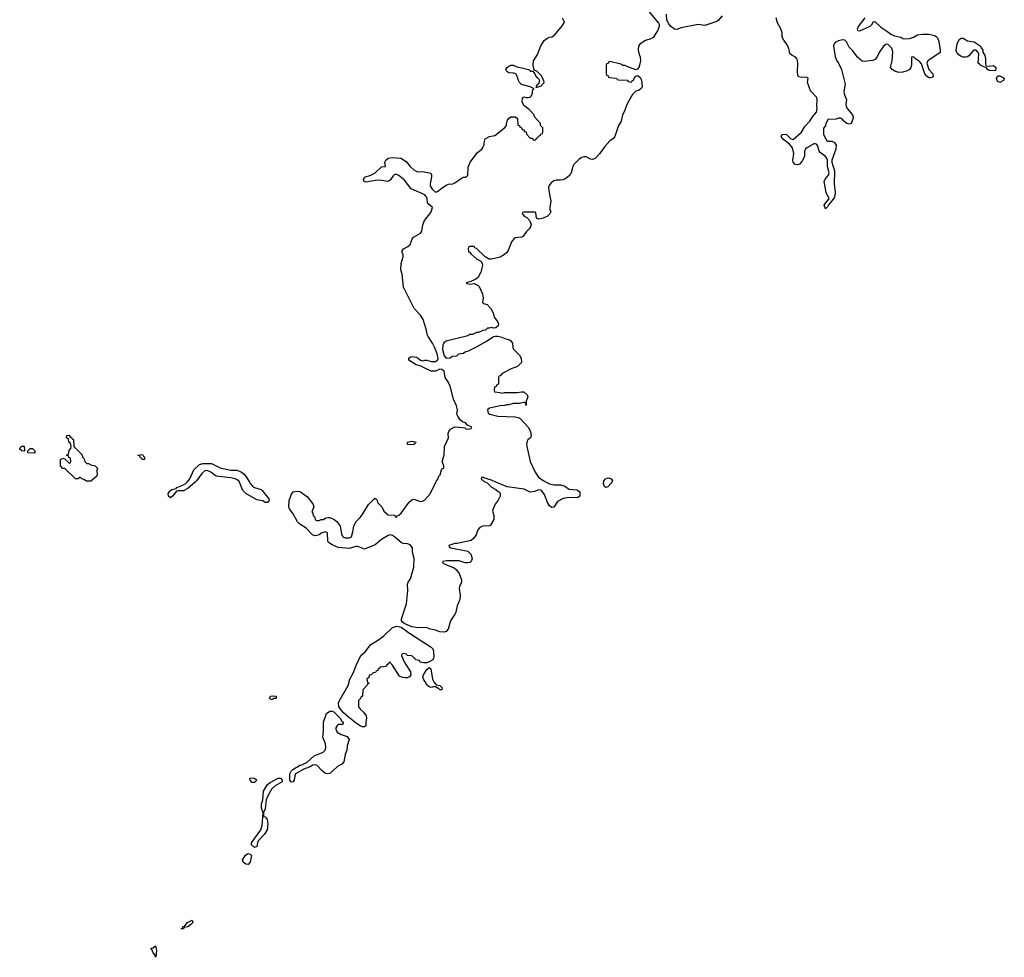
# Model space of a CAD drawing. Header units: inches. Extents: x 2604706 to 2755870, y 449242 to 584050.
# Tile 22 of 59: x 2711070 to 2720211, y 505586 to 514293. Entities that reach past the tile are written whole.
import ezdxf

# ---------------------------------------------------------------- set-up
doc = ezdxf.new("R2010")
doc.units = ezdxf.units.IN
doc.header["$MEASUREMENT"] = 0
for name, color, linetype in [('C7510', 7, 'Continuous'), ('C7511', 7, 'Continuous'), ('C7521', 7, 'Continuous')]:
    doc.layers.add(name, color=color, linetype=linetype)

msp = doc.modelspace()

# ---------------------------------------------------------------- linework, layer by layer
at = {"layer": 'C7510', "color": 6}
for points in [[(2712699.4, 510000), (2712630, 509939.3), (2712590, 509919.5), (2712541.4, 509918.6), (2712526.4, 509913.6), (2712490, 509869), (2712470, 509854), (2712450, 509868.7), (2712449.6, 509890), (2712463.9, 509916.1), (2712482, 509930), (2712521.2, 509938.8), (2712529.2, 509950), (2712590, 509972.7), (2712613.3, 509986.7), (2712624.4, 510000)], [(2713202.4, 510000), (2713210, 509986.8), (2713230, 509962), (2713250, 509950.5), (2713310.4, 509930.4), (2713321.6, 509921.6), (2713382.8, 509842.8), (2713386.8, 509830), (2713370, 509809.6), (2713350, 509809.6), (2713326.6, 509826.6), (2713270, 509834.5), (2713170, 509892.3), (2713141.2, 509921.2), (2713110.8, 510000)], [(2715394, 510000), (2715411.3, 509991.3), (2715450, 509952), (2715490, 509931.3), (2715511, 509911), (2715524.7, 509904.7), (2715530.9, 509890.9), (2715530.7, 509870), (2715510.4, 509830), (2715485.3, 509794.7), (2715464.4, 509750), (2715459.3, 509730), (2715470.8, 509690), (2715470.7, 509650.7), (2715441.3, 509598.7), (2715428.5, 509591.5), (2715368.8, 509591.2), (2715341.5, 509578.5), (2715324, 509556), (2715308, 509510), (2715283.4, 509476.6), (2715262.5, 509457.5), (2715130, 509429), (2715110, 509428.7), (2715054, 509410), (2715058, 509398), (2715074, 509390), (2715230, 509356.3), (2715259.1, 509330), (2715270.4, 509290), (2715264, 509270), (2715250, 509253.2), (2715230, 509249.4), (2715206, 509250), (2715150, 509268.7), (2715031.6, 509268.4), (2714998, 509262), (2714994, 509250), (2715032, 509230), (2715103, 509203), (2715125.3, 509185.3), (2715148.4, 509150), (2715170.6, 509090), (2715170.5, 509070), (2715153, 509030), (2715150.4, 509010), (2715158.4, 508950), (2715156.4, 508910), (2715130.3, 508850), (2715118.4, 508790), (2715110.3, 508769.7), (2715090, 508746), (2715070.4, 508710), (2715046.4, 508633.6), (2715030, 508613.2), (2715010, 508606), (2714970.9, 508609.1), (2714930, 508624), (2714870, 508635.3), (2714850, 508648), (2714770, 508646), (2714710, 508654), (2714644.1, 508684.1), (2714621.2, 508701.2), (2714616, 508710), (2714615.1, 508730), (2714659.5, 508870), (2714672.5, 508992.5), (2714669.3, 509050), (2714676, 509070), (2714698, 509102), (2714729.4, 509210), (2714732, 509290), (2714716, 509350), (2714717, 509390), (2714695.8, 509415.8), (2714670, 509427), (2714630, 509429.4), (2714610, 509438), (2714549.2, 509490), (2714530, 509503.7), (2714510, 509509.5), (2714490, 509502.9), (2714430, 509467), (2714370, 509417), (2714270, 509377), (2714210, 509399.6), (2714190, 509401.6), (2714130, 509383.7), (2714027.1, 509392.9), (2713970, 509417), (2713937.5, 509437.5), (2713929.3, 509450), (2713927.3, 509527.3), (2713910, 509538), (2713870, 509524), (2713850.6, 509509.4), (2713830, 509502.7), (2713810, 509500.9), (2713789.6, 509509.6), (2713729.2, 509570), (2713669.6, 509609.6), (2713649.6, 509629.6), (2713610, 509704), (2713576, 509750), (2713569.3, 509770.7), (2713572.5, 509827.5), (2713592.9, 509887.1), (2713608, 509910), (2713650, 509914), (2713670.5, 509910.5), (2713690, 509900.7), (2713741.3, 509861.3), (2713794, 509790), (2713800.7, 509770), (2713782, 509722), (2713792, 509710), (2713794, 509690), (2713810, 509674), (2713814, 509650), (2713830, 509642), (2713850, 509642), (2713869.1, 509650.9), (2713890, 509651.3), (2713913.2, 509666.8), (2713930, 509670.8), (2713950, 509670.7), (2713990.4, 509650.4), (2714013.7, 509633.7), (2714043.8, 509590), (2714057.3, 509517.3), (2714070, 509492), (2714090, 509482), (2714130, 509482), (2714148.9, 509491.1), (2714162.9, 509537.1), (2714171.8, 509590), (2714189.7, 509630.3), (2714230, 509670.7), (2714255.4, 509704.6), (2714308, 509792), (2714350, 509836), (2714370, 509850.8), (2714390, 509832), (2714392, 509810), (2714431.3, 509770), (2714452, 509730), (2714490, 509694), (2714551.6, 509691.6), (2714558, 509678), (2714570, 509674), (2714575.3, 509684.7), (2714590, 509692), (2714610, 509711.3), (2714686.9, 509813.1), (2714710, 509833.4), (2714730, 509840.5), (2714790, 509818), (2714810, 509821.6), (2714830, 509834), (2714880.9, 509890), (2714934.5, 510000)], [(2715956, 510000), (2715990, 509983), (2716030, 509972.7), (2716090, 509974.9), (2716123.9, 509963.9), (2716170, 509934.9), (2716246.8, 509926.8), (2716271, 509910), (2716270.6, 509869.4), (2716246, 509854), (2716170, 509855.1), (2716114, 509846), (2716062.5, 509817.5), (2716030, 509766), (2716010, 509764), (2715990, 509779), (2715969.6, 509809.6), (2715943.3, 509883.3), (2715910, 509924), (2715890, 509926), (2715850, 509912), (2715810, 509906), (2715754.2, 509934.2), (2715595.9, 509955.9), (2715490.9, 510000)], [(2716566.5, 510000), (2716561, 509990), (2716530, 509954), (2716510, 509948.7), (2716499, 509959), (2716492.9, 509972.9), (2716489.5, 509990), (2716491.4, 510000)]]:
    msp.add_lwpolyline(points, dxfattribs=at)
for points in [[(2714822, 508322), (2714788.4, 508328.4), (2714782, 508342), (2714746, 508350), (2714742, 508362), (2714730, 508366), (2714710, 508386), (2714668.4, 508388.4), (2714662, 508402), (2714630, 508406), (2714618, 508402), (2714614, 508390), (2714638, 508330), (2714696.7, 508236.7), (2714700.5, 508210), (2714690, 508189.5), (2714670, 508180.7), (2714650, 508180.7), (2714624.2, 508184.2), (2714596.6, 508196.6), (2714530, 508298), (2714514, 508314), (2714510, 508326), (2714498, 508322), (2714494, 508310), (2714478, 508302), (2714472.7, 508287.3), (2714418, 508282), (2714414, 508270), (2714398, 508262), (2714394, 508250), (2714378, 508242), (2714374, 508230), (2714352.7, 508227.3), (2714334, 508210), (2714314, 508206), (2714310, 508186), (2714294, 508170), (2714298, 508138), (2714310, 508134), (2714311.6, 508128.4), (2714298, 508122), (2714294, 508110), (2714254, 508070), (2714252, 508010), (2714238, 508002), (2714234, 507990), (2714214, 507970), (2714214, 507910), (2714225.4, 507905.4), (2714231.3, 507890), (2714262, 507862), (2714287.9, 507827.9), (2714290.7, 507810), (2714283, 507770), (2714282.8, 507737.2), (2714270, 507726), (2714250, 507727), (2714230, 507734.5), (2714196.9, 507756.9), (2714118, 507818), (2714077.5, 507857.5), (2714033.6, 507913.6), (2714029.4, 507950), (2714034.9, 507965.1), (2714120.9, 508110), (2714135.1, 508170), (2714168, 508232), (2714190, 508291), (2714236, 508390), (2714276.4, 508423.6), (2714330, 508490.6), (2714393.1, 508526.9), (2714450, 508570.6), (2714530, 508647.7), (2714570, 508660.5), (2714610, 508650.8), (2714690, 508594.8), (2714890, 508467.7), (2714905.5, 508450), (2714910.4, 508430.4), (2714913.4, 508370), (2714910, 508358), (2714906, 508350), (2714870, 508328.7), (2714850, 508322)], [(2714990, 508069.2), (2714970, 508069.3), (2714960.2, 508080.2), (2714930, 508098), (2714910, 508099), (2714890, 508092.7), (2714870, 508097.2), (2714850, 508117.2), (2714829.6, 508150), (2714818.4, 508170), (2714814, 508190), (2714819.5, 508210), (2714850, 508258), (2714870, 508278), (2714886.4, 508266.4), (2714903.8, 508170), (2714916.7, 508136.7), (2714936, 508116), (2714970.8, 508110), (2714990.6, 508090)], [(2713410, 507978), (2713388.7, 507990), (2713398, 508010), (2713414.8, 508014.8), (2713450.6, 508010.6), (2713450, 507989), (2713430, 507988.7)], [(2713930.5, 507289.5), (2713910, 507294.5), (2713878, 507318), (2713830, 507369), (2713810, 507374), (2713790.9, 507369.1), (2713766.4, 507353.6), (2713707.1, 507332.9), (2713631.3, 507290), (2713622.8, 507270), (2713618.8, 507230), (2713610, 507215.3), (2713590, 507214), (2713579.3, 507230), (2713579.3, 507290), (2713590, 507314.8), (2713605.2, 507330), (2713630, 507346.8), (2713650, 507354), (2713669.7, 507370.3), (2713690, 507374), (2713740.2, 507399.8), (2713803.6, 507456.4), (2713887.8, 507492.2), (2713904.5, 507510), (2713911.8, 507530), (2713909.6, 507570), (2713882.7, 507630), (2713889.5, 507690.5), (2713889.4, 507770), (2713919, 507850), (2713950, 507870.5), (2713970, 507870.7), (2713984.9, 507864.9), (2714024.7, 507830), (2714045.4, 507805.4), (2714059.6, 507779.6), (2714072, 507770), (2714070.9, 507749.1), (2714030, 507748), (2714019.6, 507740.4), (2714003.6, 507716.4), (2714003.6, 507703.6), (2714018, 507678), (2714055.9, 507655.9), (2714110, 507635.5), (2714128.2, 507610), (2714110.4, 507550), (2714106.7, 507510), (2714092.4, 507470), (2714077.7, 507402.3), (2714060.3, 507379.7), (2714021.1, 507358.9), (2713950, 507292.7)], [(2713250, 507209.3), (2713228.7, 507210), (2713208.7, 507230), (2713208, 507250), (2713230, 507254), (2713251.3, 507250), (2713270.8, 507230)], [(2713250, 506607), (2713222.9, 506630), (2713220.7, 506650), (2713307.6, 506770), (2713321.6, 506810), (2713329, 506929), (2713315.3, 506970), (2713314, 507010), (2713326, 507050), (2713333.2, 507130), (2713370, 507191), (2713395.3, 507210), (2713468.7, 507250), (2713490, 507250.7), (2713506.8, 507230), (2713505.4, 507214.6), (2713440.5, 507179.5), (2713411, 507150), (2713373.7, 507086.3), (2713358.8, 507050), (2713350, 506966), (2713332, 506930), (2713332, 506910), (2713334, 506894), (2713350, 506892), (2713366.4, 506866.4), (2713374.9, 506830), (2713368, 506770), (2713343, 506730), (2713286.8, 506670), (2713277.1, 506650), (2713270, 506615.3)], [(2713190, 506449.3), (2713168.7, 506450), (2713146, 506470), (2713138, 506490), (2713166, 506534), (2713189.5, 506550.5), (2713210, 506542.8), (2713222.8, 506530), (2713210.4, 506469.6)], [(2712590, 505849), (2712568, 505850), (2712582, 505858), (2712586, 505870), (2712602, 505878), (2712629, 505910), (2712672, 505930), (2712678, 505910), (2712658, 505890), (2712630, 505869.2), (2712598, 505862)], [(2712330, 505586), (2712327.3, 505607.3), (2712308.4, 505628.4), (2712298, 505658), (2712288.7, 505670), (2712310, 505674), (2712330, 505692), (2712341, 505650), (2712334, 505590)]]:
    msp.add_lwpolyline(points, close=True, dxfattribs=at)
at = {"layer": 'C7511', "color": 6}
for points in [[(2716882, 514402), (2716999.9, 514259.9), (2717006.8, 514250), (2717005.5, 514230), (2716990.3, 514189.7), (2716950, 514129.4), (2716930, 514117), (2716879, 514101), (2716830, 514069.3), (2716813.4, 514050), (2716810.6, 514010), (2716820.5, 513970), (2716830.4, 513950), (2716834.4, 513910), (2716820.4, 513859.6), (2716804.9, 513835.1), (2716790, 513829), (2716714.8, 513854.8), (2716690, 513869), (2716669.2, 513869.2), (2716650, 513879), (2716550, 513906), (2716538, 513902), (2716532.7, 513887.3), (2716518, 513882), (2716514, 513870), (2716514, 513790), (2716518, 513778), (2716532.7, 513772.7), (2716538, 513758), (2716611.6, 513751.6), (2716618, 513738), (2716630, 513734), (2716710, 513732), (2716718, 513718), (2716750, 513714), (2716755.3, 513724.7), (2716768.4, 513731.6), (2716774, 513750), (2716788.7, 513770), (2716810, 513776), (2716834.6, 513754.6), (2716842, 513730), (2716847.3, 513670), (2716842, 513658), (2716820.5, 513639.5), (2716790, 513629.2), (2716760.4, 513599.6), (2716708.8, 513511.2), (2716681.6, 513438.4), (2716664.9, 513410), (2716654, 513350), (2716630.4, 513309.6), (2716596.3, 513210), (2716584, 513190), (2716550, 513167), (2716502.8, 513117.2), (2716453.3, 513046.7), (2716414, 513006), (2716390, 512995.1), (2716370, 512998), (2716330, 513019.5), (2716310, 513020.7), (2716290, 513014.5), (2716263.4, 512996.6), (2716214, 512950), (2716204, 512930), (2716190.7, 512870), (2716176.3, 512850), (2716151.7, 512828.3), (2716130, 512812), (2716113.5, 512806.5), (2716090, 512801.6), (2716050, 512802.9), (2716030, 512796.2), (2716003.1, 512776.9), (2715983.8, 512750), (2715979.3, 512730), (2715990.7, 512650), (2716002, 512610), (2715990.5, 512550), (2715990.7, 512530), (2716001, 512510), (2715992, 512490), (2715970.8, 512470), (2715929.1, 512449.1), (2715890, 512442), (2715868, 512450), (2715862, 512502), (2715850, 512506), (2715750, 512506), (2715738, 512502), (2715734, 512490), (2715744.7, 512484.7), (2715754, 512470), (2715776.9, 512456.9), (2715806.8, 512426.8), (2715817.3, 512390), (2715813, 512370), (2715799.1, 512350), (2715773.7, 512326.3), (2715740.5, 512279.5), (2715730, 512272.7), (2715670, 512267), (2715659.9, 512260.1), (2715635.5, 512230), (2715603.8, 512150), (2715590.3, 512129.7), (2715570, 512112.3), (2715530, 512089.5), (2715450, 512069.6), (2715429.6, 512069.6), (2715392.3, 512092.3), (2715310, 512168), (2715294.6, 512174.6), (2715290, 512186), (2715250, 512186), (2715238, 512182), (2715234, 512170), (2715238, 512138), (2715250, 512134), (2715259.6, 512119.6), (2715310, 512072), (2715350.8, 512050.8), (2715364.7, 512030), (2715366.8, 512010), (2715350.4, 511949.6), (2715322.5, 511897.5), (2715299.3, 511880.7), (2715258.8, 511861.2), (2715214, 511850), (2715222, 511842), (2715250, 511838), (2715290, 511842.8), (2715326.4, 511826.4), (2715336.2, 511816.2), (2715367.9, 511747.9), (2715374, 511710), (2715366, 511666), (2715376.9, 511656.9), (2715410, 511647.3), (2715444, 511610), (2715466.8, 511570), (2715476, 511530), (2715506.8, 511490), (2715514.8, 511470), (2715510.8, 511450), (2715490, 511433.2), (2715469.2, 511429.2), (2715450, 511435.3), (2715428, 511428), (2715412, 511428), (2715394, 511410), (2715370, 511408), (2715330, 511388.7), (2715310, 511388), (2715274, 511370), (2715250, 511368.7), (2715230, 511359), (2715030, 511309.4), (2715008.5, 511291.5), (2714997.1, 511270), (2714995.5, 511230), (2715010.8, 511170.8), (2715030, 511151.3), (2715067.3, 511152.7), (2715086, 511170), (2715127.3, 511172.7), (2715146, 511190), (2715190, 511198), (2715209.3, 511210.7), (2715230, 511216), (2715310, 511254.8), (2715410, 511310.7), (2715470, 511350.7), (2715484.8, 511355.2), (2715510, 511355.5), (2715546.6, 511346.6), (2715573.7, 511333.7), (2715610, 511324.9), (2715631, 511310), (2715644, 511290), (2715647.7, 511250), (2715655.2, 511235.2), (2715710, 511177.3), (2715726, 511150), (2715727.7, 511110), (2715690, 511072.7), (2715632, 511050), (2715550, 511008), (2715530, 510986), (2715518, 510982), (2715514, 510970), (2715514, 510910), (2715498, 510902), (2715492.7, 510887.3), (2715478, 510882), (2715474, 510850), (2715478, 510838), (2715527.3, 510832.7), (2715550, 510824.7), (2715570, 510831.3), (2715690, 510831.3), (2715730, 510838), (2715750, 510836), (2715781, 510810), (2715786, 510790), (2715770.8, 510750), (2715771.3, 510710), (2715768, 510728), (2715758, 510738), (2715750, 510738), (2715710, 510729), (2715651.6, 510728.4), (2715610, 510715.3), (2715590, 510715.3), (2715570, 510709), (2715530, 510708.7), (2715430, 510686), (2715414, 510670), (2715418, 510638), (2715434, 510630), (2715510, 510611), (2715670, 510603.8), (2715699, 510599), (2715717.3, 510590), (2715790.5, 510510.5), (2715810.7, 510469.3), (2715818, 510430), (2715810.6, 510410), (2715788.3, 510391.7), (2715781.7, 510378.3), (2715776.4, 510350), (2715778.4, 510330), (2715810.4, 510190), (2715854.4, 510090), (2715884.9, 510044.9), (2715930, 510013), (2715956, 510000)], [(2714934.5, 510000), (2714939.3, 510010), (2714956.2, 510030), (2714958, 510050), (2714972.1, 510067.9), (2714986.8, 510113.2), (2714995.5, 510124.5), (2715008, 510130), (2715008, 510150), (2714992.7, 510190), (2715009.5, 510250), (2715015.1, 510330), (2715049.5, 510410), (2715046.6, 510450), (2715052.7, 510470), (2715069.5, 510490.5), (2715110, 510511), (2715185.4, 510505.4), (2715202, 510502), (2715212.7, 510492.7), (2715230, 510492), (2715262, 510498), (2715266, 510510), (2715228.4, 510528.4), (2715210, 510548), (2715180.2, 510560.2), (2715158, 510578), (2715136, 510610), (2715129.5, 510630), (2715134.5, 510670), (2715126, 510706), (2715098, 510770), (2715067, 510890), (2715047, 510930), (2715019.5, 510970), (2715009.2, 511030), (2714990, 511046), (2714970, 511046.6), (2714930, 511029.4), (2714890, 511029.5), (2714830, 511056), (2714796.5, 511076.5), (2714750, 511089.4), (2714682, 511130), (2714682, 511150), (2714698.6, 511161.4), (2714714.8, 511165.2), (2714750, 511160.5), (2714770.4, 511150.4), (2714790, 511130.8), (2714810, 511124.7), (2714830, 511131), (2714850, 511131), (2714890, 511118), (2714930, 511118), (2714949, 511131), (2714954, 511146), (2714947, 511190), (2714925.3, 511245.3), (2714902.9, 511290), (2714860.9, 511350), (2714852.3, 511370), (2714846.6, 511410), (2714814.5, 511510), (2714789.4, 511550), (2714731.4, 511611.4), (2714634.5, 511810), (2714619.5, 511930), (2714609.6, 511970.4), (2714612, 512030), (2714629.6, 512090), (2714629.4, 512110), (2714620.9, 512130), (2714619.3, 512150), (2714634, 512166), (2714673.1, 512186.9), (2714694.5, 512205.5), (2714709.6, 512250.4), (2714724.7, 512275.3), (2714792.3, 512310), (2714804.5, 512330), (2714812.1, 512387.9), (2714829.2, 512430), (2714878, 512490), (2714889.4, 512510), (2714902, 512550), (2714862, 512582), (2714857.2, 512590), (2714851.8, 512631.8), (2714844.5, 512650), (2714830, 512666.6), (2714703.8, 512723.8), (2714642, 512802), (2714590, 512847), (2714570, 512857), (2714550, 512854.5), (2714535.8, 512844.2), (2714510, 512804), (2714490, 512789.5), (2714430, 512800.7), (2714390, 512802.9), (2714283.2, 512783.2), (2714269.2, 512789.2), (2714261.2, 512810), (2714269.5, 512830.5), (2714330, 512850.6), (2714370, 512870.5), (2714430, 512926), (2714466, 512930), (2714459, 512970), (2714469, 512990), (2714490, 513006.8), (2714530, 513013.4), (2714608.3, 513008.3), (2714657.4, 512977.4), (2714695.5, 512930), (2714730, 512899.3), (2714750, 512888), (2714770, 512881.6), (2714810, 512883.8), (2714886.8, 512866.8), (2714892.7, 512852.7), (2714892.8, 512832.8), (2714880.7, 512770), (2714881, 512750), (2714899.8, 512719.8), (2714930, 512692), (2714950, 512698), (2714989, 512730), (2715030, 512755.5), (2715050, 512765.5), (2715090, 512770.4), (2715110, 512778), (2715170, 512823), (2715190, 512830.4), (2715210, 512830.5), (2715221, 512839), (2715229.6, 512850.4), (2715234.8, 512925.2), (2715252.3, 512970), (2715320.5, 513059.5), (2715359.3, 513090), (2715370, 513106), (2715380.9, 513130), (2715380.9, 513150), (2715392.3, 513187.7), (2715430, 513207.7), (2715481.2, 513218.8), (2715571.4, 513288.6), (2715589.4, 513310), (2715589.6, 513330.4), (2715600.1, 513359.9), (2715616.6, 513383.4), (2715629.5, 513390.5), (2715670, 513390.6), (2715682.8, 513382.8), (2715691, 513370), (2715694, 513314), (2715710, 513312), (2715714, 513294), (2715730, 513292), (2715734, 513274), (2715752, 513270), (2715754, 513254), (2715771.1, 513251.1), (2715774, 513230), (2715810, 513194), (2715830, 513194), (2715838, 513178), (2715850, 513174), (2715862, 513178), (2715867.3, 513192.7), (2715882, 513198), (2715887.3, 513212.7), (2715902, 513218), (2715907.3, 513232.7), (2715922, 513238), (2715926, 513250), (2715926, 513290), (2715906, 513310), (2715906, 513330), (2715848, 513390), (2715846, 513410), (2715800.4, 513460.4), (2715750, 513495.3), (2715736, 513530), (2715739, 513561), (2715750, 513578), (2715770.5, 513570.5), (2715790, 513570.4), (2715810, 513574), (2715817.7, 513582.3), (2715829.4, 513610), (2715829.2, 513630.8), (2715834.6, 513645.4), (2715846, 513650), (2715809.3, 513669.3), (2715730, 513692.7), (2715709.4, 513710), (2715699.3, 513730), (2715689.2, 513770), (2715675.3, 513790), (2715658, 513798), (2715610, 513801.2), (2715592.7, 513812.7), (2715584, 513830), (2715594, 513850), (2715610, 513862.8), (2715630, 513870.6), (2715650, 513870.6), (2715693, 513853), (2715732.9, 513847.1), (2715794, 513830), (2715804.7, 513824.7), (2715810, 513814), (2715834, 513814), (2715852, 513792), (2715862, 513770), (2715887.3, 513747.3), (2715896, 513730), (2715886, 513694), (2715870, 513686), (2715862, 513670), (2715864.7, 513664.7), (2715910, 513678), (2715939.3, 513710), (2715936, 513730), (2715910, 513774), (2715870, 513815.3), (2715846, 513826), (2715836, 513870), (2715838.4, 513910), (2715877, 513970), (2715909.4, 514050), (2715940.1, 514099.9), (2715962.5, 514117.5), (2715990, 514130.7), (2716010, 514133.4), (2716036, 514150), (2716110, 514238.8), (2716126.6, 514270), (2716110, 514308.7)], [(2717590.3, 514329.7), (2717558, 514290), (2717542, 514278), (2717450, 514245.1), (2717430, 514239.5), (2717370, 514249.3), (2717210, 514218), (2717170, 514201.2), (2717150, 514205.2), (2717112.9, 514232.9), (2717094.9, 514254.9), (2717077, 514290), (2717075.5, 514344.5)], [(2718914.9, 514310), (2718854.8, 514230), (2718845.4, 514205.4), (2718851.6, 514191.6), (2718870, 514191), (2718966.6, 514233.4), (2718986.3, 514253.7), (2718990, 514271), (2719010, 514278), (2719064.8, 514224.8), (2719130, 514182), (2719157.6, 514157.6), (2719190, 514142), (2719250, 514130.6), (2719270, 514119.1), (2719290, 514115.5), (2719330, 514119.1), (2719367.5, 514132.5), (2719405.8, 514154.2), (2719450, 514159.5), (2719510, 514158.7), (2719567, 514147), (2719578.7, 514138.7), (2719590, 514126), (2719601.6, 514090), (2719616.3, 514010), (2719614.8, 513990), (2719501, 513910), (2719491, 513890), (2719510.8, 513830), (2719546, 513790), (2719551.3, 513770), (2719542, 513758), (2719530, 513753.2), (2719510, 513754), (2719490, 513768.7), (2719473.2, 513790), (2719442.5, 513882.5), (2719423.8, 513903.8), (2719377.5, 513937.5), (2719370, 513948.7), (2719350, 513946), (2719348.2, 513870), (2719343.8, 513850), (2719330.3, 513829.7), (2719310, 513817), (2719270, 513805.1), (2719230, 513802), (2719194.2, 513814.2), (2719169.6, 513829.6), (2719154, 513850), (2719169, 513910), (2719174.6, 513994.6), (2719168, 514030), (2719130, 514066), (2719110, 514062), (2719090, 514048.7), (2719050, 513989.2), (2719030.2, 513949.8), (2719010, 513924.5), (2718990, 513914), (2718910, 513904.5), (2718889.6, 513909.6), (2718846.3, 513946.3), (2718804.4, 514004.4), (2718770, 514039.3), (2718746.6, 514086.6), (2718730, 514103.7), (2718710, 514107.3), (2718670, 514097.6), (2718639, 514081), (2718630.4, 514069.7), (2718626.4, 514050), (2718641.6, 513950), (2718655.5, 513910), (2718670.4, 513890), (2718698, 513830), (2718734.2, 513694.2), (2718722.4, 513630), (2718725.1, 513605.1), (2718745.5, 513550), (2718740.4, 513510), (2718742.4, 513490), (2718750.4, 513470), (2718800.5, 513410), (2718806.4, 513390), (2718804.4, 513370), (2718790.5, 513330), (2718770, 513322.9), (2718749.2, 513330), (2718722, 513350), (2718710, 513368), (2718690, 513378), (2718670, 513378), (2718650, 513369), (2718572.7, 513367.3), (2718552.7, 513327.3), (2718551.3, 513308.7), (2718532.7, 513287.3), (2718531.6, 513231.6), (2718556.9, 513176.9), (2718570, 513166.8), (2718610, 513164), (2718630, 513157.3), (2718650.5, 513129.5), (2718645.5, 513090), (2718610.5, 512990), (2718610.5, 512970), (2718634, 512890), (2718630.4, 512770.4), (2718640.4, 512690), (2718638, 512662), (2718630, 512639), (2718610.7, 512610), (2718582.5, 512577.5), (2718570, 512555.3), (2718550, 512538), (2718537.2, 512570), (2718549.2, 512590), (2718585.2, 512630), (2718556.2, 512690), (2718539.6, 512790), (2718546.6, 512813.4), (2718579, 512850), (2718585.2, 512870), (2718569.4, 512929.4), (2718569.3, 512989.3), (2718561.2, 513010), (2718547.5, 513027.5), (2718501, 513061), (2718492.9, 513072.9), (2718479.7, 513119.7), (2718470, 513133.2), (2718450, 513143.6), (2718376, 513104), (2718366.1, 513093.9), (2718354.4, 513070), (2718355.6, 513024.4), (2718330, 512977.2), (2718310, 512952.7), (2718290, 512946.6), (2718269.6, 512949.6), (2718249.3, 512970), (2718247.3, 512990), (2718256.2, 513050), (2718244.2, 513104.2), (2718215.9, 513135.9), (2718149.2, 513190), (2718139, 513210), (2718152.9, 513227.1), (2718170, 513230.6), (2718190, 513227.7), (2718228.1, 513188.1), (2718250, 513180.7), (2718329.3, 513250), (2718358, 513302), (2718406.6, 513350), (2718429.7, 513390.3), (2718466.2, 513433.8), (2718474, 513470), (2718469.6, 513490.4), (2718472, 513550), (2718469.3, 513570), (2718411.5, 513631.5), (2718385.1, 513710), (2718388.7, 513750), (2718370, 513759.3), (2718330, 513757), (2718304.1, 513764.1), (2718292.5, 513772.5), (2718289.6, 513809.6), (2718294.5, 513890), (2718287.3, 513927.3), (2718270, 513949.2), (2718241.2, 513961.2), (2718220.2, 513980.2), (2718209.2, 514030), (2718189.3, 514070), (2718163.3, 514103.3), (2718149.6, 514129.7), (2718147.3, 514170), (2718136.2, 514210), (2718104.4, 514264.4), (2718092, 514310)], [(2720000, 513865.2), (2719989.6, 513869.6), (2719979.1, 513879.1), (2719969.4, 513890), (2719975.1, 513975.1), (2719969, 513990), (2719950, 514009), (2719930, 514009.3), (2719918, 514002), (2719881.4, 513958.6), (2719870, 513949.4), (2719854.6, 513945.4), (2719830, 513944.5), (2719810, 513952.3), (2719788.1, 513968.1), (2719769, 513990), (2719764, 514010), (2719772.7, 514070), (2719791.8, 514108.2), (2719810, 514122.8), (2719830, 514120.7), (2719870, 514097.1), (2719930, 514087.3), (2719986.8, 514050), (2720000, 514027.8)], [(2712624.4, 510000), (2712649.4, 510030), (2712687.6, 510112.4), (2712738.4, 510161.6), (2712770, 510170.8), (2712850, 510170.7), (2712930.6, 510130.6), (2713030, 510110.5), (2713090, 510110.6), (2713130.4, 510090.4), (2713152.5, 510072.5), (2713179.5, 510039.5), (2713202.4, 510000)], [(2713110.8, 510000), (2713110, 510002), (2713090, 510019.3), (2713070, 510029.2), (2713030, 510038), (2712893.8, 510053.8), (2712844, 510090), (2712810, 510106.6), (2712790, 510103.7), (2712759.9, 510080.1), (2712710.4, 510009.6), (2712699.4, 510000)], [(2715490.9, 510000), (2715450, 510017.2), (2715378, 510038), (2715370, 510046), (2715358, 510042), (2715354, 510030), (2715374, 510010), (2715394, 510000)], [(2716491.4, 510000), (2716493.2, 510010), (2716509.5, 510030.5), (2716522.9, 510037.1), (2716538, 510038), (2716562, 510030), (2716572, 510010), (2716566.5, 510000)]]:
    msp.add_lwpolyline(points, dxfattribs=at)
for points in [[(2711692, 510172), (2711708, 510172), (2711730, 510158.8), (2711771.3, 510150), (2711790.8, 510130), (2711786, 510110), (2711790.6, 510069.4), (2711782, 510050), (2711730, 510009.2), (2711690, 510009), (2711664.7, 510024.7), (2711646, 510030), (2711630, 510046), (2711614, 510030), (2711588, 510030), (2711490, 510126), (2711470, 510126), (2711448.7, 510148.7), (2711448, 510210), (2711470, 510222), (2711492.7, 510212.7), (2711530, 510174), (2711542, 510178), (2711546, 510190), (2711542, 510222), (2711527.3, 510227.3), (2711522, 510242), (2711506, 510250), (2711522, 510258), (2711528.4, 510291.6), (2711546, 510310), (2711548, 510330), (2711542, 510362), (2711526, 510370), (2711522, 510402), (2711506, 510410), (2711508.4, 510431.6), (2711530, 510434), (2711538, 510418), (2711554, 510410), (2711558, 510398), (2711570, 510394), (2711574, 510330), (2711650, 510252), (2711652, 510232), (2711670, 510214), (2711674, 510190)], [(2711110, 510286), (2711088.7, 510288.7), (2711070, 510306), (2711070, 510314), (2711090, 510334), (2711110, 510334), (2711114, 510290)], [(2714690, 510346), (2714669.2, 510349.2), (2714668.7, 510370), (2714710, 510378), (2714751.3, 510370), (2714730, 510349.4)], [(2711210, 510268.7), (2711146, 510270), (2711146, 510290), (2711166, 510310), (2711190, 510312), (2711211.3, 510290)], [(2712230, 510208.7), (2712206, 510210), (2712202, 510222), (2712190, 510226), (2712182, 510242), (2712166, 510250), (2712210, 510254), (2712218, 510238), (2712230, 510234)]]:
    msp.add_lwpolyline(points, close=True, dxfattribs=at)
at = {"layer": 'C7521', "color": 6}
msp.add_lwpolyline([(2720000, 514027.8), (2720010, 514011), (2720012.7, 513992.7), (2720030, 513962), (2720035.8, 513930), (2720036.9, 513876.9), (2720043.6, 513863.6), (2720070, 513860.7), (2720110, 513867.7), (2720132.7, 513850), (2720130, 513818), (2720070, 513820.9), (2720054, 513830), (2720045.6, 513845.6), (2720000, 513865.2)], dxfattribs=at)
msp.add_lwpolyline([(2720170, 513709.4), (2720150, 513719.3), (2720143.6, 513730), (2720139.5, 513750), (2720150, 513770.8), (2720170, 513770.5), (2720210.7, 513750), (2720202, 513730)], close=True, dxfattribs=at)

doc.saveas('drawing.dxf')
